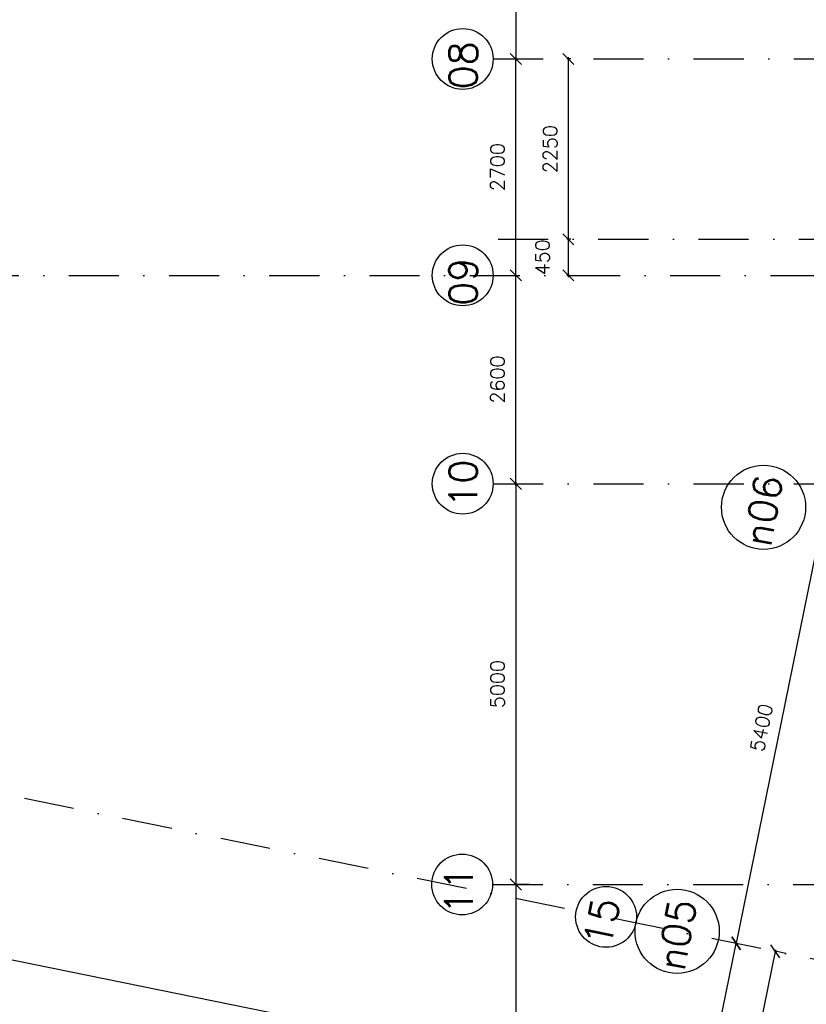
# Model space of a CAD drawing. Extents: x -33346 to 151546, y -8083 to 129543.
# Tile 15 of 68: x 3545 to 13356, y 36152 to 48437. Entities that reach past the tile are written whole.
import ezdxf

# ---------------------------------------------------------------- set-up
doc = ezdxf.new("R2010")
doc.units = 0
doc.header["$LTSCALE"] = 50
doc.header["$MEASUREMENT"] = 0
doc.header["$PDSIZE"] = -1
doc.linetypes.add('XREF2$0$DASHDOT', pattern=[25, 12.5, -6.25, 0, -6.25])
doc.linetypes.add('XREF2$0$DD1', pattern=[2.66667, 1.66667, -0.5, 0, -0.5])
doc.layers.get('0').update_dxf_attribs({"linetype": 'CONTINUOUS'})
doc.layers.get('DEFPOINTS').update_dxf_attribs({"linetype": 'CONTINUOUS'})
for name, color, linetype in [('A--T01A-70_TEKST', 5, 'CONTINUOUS'), ('XREF2$0$A--L$7A-_STRAMIEN', 1, 'XREF2$0$DASHDOT'), ('XREF2$0$A--L$7A1-_STRAMIEN', 1, 'CONTINUOUS'), ('XREF2$0$A--L$7A3-_STRAMIEN', 3, 'CONTINUOUS'), ('XREF2$0$A--L$7AC3-_STRAMIE', 3, 'XREF2$0$DASHDOT'), ('XREF2$0$A--M$1A-_F123-', 1, 'CONTINUOUS'), ('XREF2$0$A--T$7A8-_STRAMIEN', 8, 'XREF2$0$DASHDOT'), ('XREF2$0$STRAMIEN_VET', 3, 'XREF2$0$DD1')]:
    doc.layers.add(name, color=color, linetype=linetype)
doc.styles.add('XREF2$0$HIEMSTRA', font='romans.shx')
doc.dimstyles.new('XREF2$0$STANDARD', dxfattribs={"dimscale": 70, "dimtxt": 2.5, "dimasz": 2, "dimexe": 0.3, "dimexo": 0.3, "dimgap": 2, "dimtad": 1, "dimdec": 0, "dimzin": 0, "dimtxsty": 'XREF2$0$HIEMSTRA', "dimblk1": 'XREF2$0$_OBLIQUE', "dimblk2": 'XREF2$0$_OBLIQUE', "dimsah": 1, "dimcen": -0.09, "dimdle": 0.3, "dimclrd": 1, "dimclre": 1, "dimclrt": 4, "dimazin": 3, "dimtfac": 1, "dimtdec": 4, "dimtix": 1, "dimtofl": 0, "dimtmove": 0, "dimatfit": 3, "dimtvp": 625, "dimtolj": 1, "dimtzin": 0})

# ---------------------------------------------------------------- blocks, each defined once
blk = doc.blocks.new('XREF2$0$_OBLIQUE')
at = {"color": 0, "linetype": 'BYBLOCK'}
blk.add_line((-0.5, -0.5), (0.5, 0.5), dxfattribs=at)
blk = doc.blocks.new('*D965')
at = {"layer": 'DEFPOINTS', "color": 0, "linetype": 'CONTINUOUS'}
for p in [(-63137, 4665), (-62888, 4614), (-63966, -677)]:
    blk.add_point(p, dxfattribs=at)
at = {"layer": 'XREF2$0$A--M$1A-_F123-', "color": 1, "linetype": 'CONTINUOUS'}
for p, q in [((-64219, -647), (-63133, 4686)), ((-62909, 4619), (-63158, 4669)), ((-63987, -673), (-64236, -622))]:
    blk.add_line(p, q, dxfattribs=at)
at = {"layer": 'XREF2$0$A--M$1A-_F123-', "color": 1, "linetype": 'CONTINUOUS', "xscale": 140, "yscale": 140, "zscale": 140}
for p, rotation in [((-63137, 4665), 78.48629033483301), ((-64215, -626), 258.486290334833)]:
    blk.add_blockref('XREF2$0$_OBLIQUE', p, dxfattribs=dict(at, rotation=rotation))
at = {"layer": 'XREF2$0$A--M$1A-_F123-', "color": 4, "linetype": 'CONTINUOUS', "insert": (-63899, 2065), "char_height": 175, "attachment_point": 5, "rotation": 78.4863, "style": 'XREF2$0$HIEMSTRA'}
blk.add_mtext('\\A1;5400', dxfattribs=at)
blk = doc.blocks.new('*D980')
at = {"layer": 'DEFPOINTS', "color": 0, "linetype": 'CONTINUOUS'}
for p in [(-104054, 13000), (-60205, 4068), (-60605, 2103)]:
    blk.add_point(p, dxfattribs=at)
at = {"layer": 'XREF2$0$A--M$1A-_F123-', "color": 1, "linetype": 'CONTINUOUS'}
for p, q in [((-104058, 12979), (-104458, 11014)), ((-104475, 11039), (-73875, 4806)), ((-60584, 2098), (-72833, 4593)), ((-60209, 4047), (-60609, 2082))]:
    blk.add_line(p, q, dxfattribs=at)
at = {"layer": 'XREF2$0$A--M$1A-_F123-', "color": 1, "linetype": 'CONTINUOUS', "xscale": 140, "yscale": 140, "zscale": 140}
for p, rotation in [((-104454, 11035), 168.4862903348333), ((-60605, 2103), 348.4862903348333)]:
    blk.add_blockref('XREF2$0$_OBLIQUE', p, dxfattribs=dict(at, rotation=rotation))
at = {"layer": 'XREF2$0$A--M$1A-_F123-', "color": 4, "linetype": 'CONTINUOUS', "insert": (-73354, 4700), "char_height": 175, "attachment_point": 5, "rotation": 348.4863, "style": 'XREF2$0$HIEMSTRA'}
blk.add_mtext('\\A1;44750', dxfattribs=at)
blk = doc.blocks.new('*D1023')
at = {"color": 1, "linetype": 'BYBLOCK'}
for p, q in [((-62796, 900), (-62069, 4469)), ((-61943, 4422), (-62094, 4453)), ((-62661, 894), (-62813, 925))]:
    blk.add_line(p, q, dxfattribs=at)
at = {"layer": 'DEFPOINTS', "color": 0, "linetype": 'BYBLOCK'}
for p in [(-62074, 4449), (-61922, 4418), (-62640, 890, 0)]:
    blk.add_point(p, dxfattribs=at)
at = {"color": 1, "linetype": 'BYBLOCK', "xscale": 140, "yscale": 140, "zscale": 140}
for p, rotation in [((-62074, 4449), 78.48629033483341), ((-62792, 921), 258.4862903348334)]:
    blk.add_blockref('XREF2$0$_OBLIQUE', p, dxfattribs=dict(at, rotation=rotation))
at = {"color": 4, "linetype": 'BYBLOCK', "insert": (-62656, 2730), "char_height": 175, "attachment_point": 5, "rotation": 78.4863, "style": 'XREF2$0$HIEMSTRA'}
blk.add_mtext('\\A1;3600', dxfattribs=at)
blk = doc.blocks.new('*D1029')
at = {"color": 1, "linetype": 'BYBLOCK'}
for p, q in [((-65211, 13450), (-65250, 13450)), ((-65229, 12979), (-65229, 13450)), ((-65211, 13000), (-65250, 13000))]:
    blk.add_line(p, q, dxfattribs=at)
at = {"layer": 'DEFPOINTS', "color": 0, "linetype": 'BYBLOCK'}
for p in [(-65229, 13450), (-65190, 13450), (-65190, 13000)]:
    blk.add_point(p, dxfattribs=at)
at = {"color": 1, "linetype": 'BYBLOCK', "xscale": 140, "yscale": 140, "zscale": 140}
for p, rotation in [((-65229, 13450), 90), ((-65229, 13000), 270)]:
    blk.add_blockref('XREF2$0$_OBLIQUE', p, dxfattribs=dict(at, rotation=rotation))
at = {"color": 4, "linetype": 'BYBLOCK', "insert": (-65550, 13225), "char_height": 175, "attachment_point": 5, "rotation": 90, "style": 'XREF2$0$HIEMSTRA'}
blk.add_mtext('\\A1;450', dxfattribs=at)
blk = doc.blocks.new('*D1030')
at = {"color": 1, "linetype": 'BYBLOCK'}
for p, q in [((-65198, 15700), (-65250, 15700)), ((-65229, 13429), (-65229, 15721)), ((-65198, 13450), (-65250, 13450))]:
    blk.add_line(p, q, dxfattribs=at)
at = {"layer": 'DEFPOINTS', "color": 0, "linetype": 'BYBLOCK'}
for p in [(-65229, 15700), (-65177, 15700), (-65177, 13450)]:
    blk.add_point(p, dxfattribs=at)
at = {"color": 1, "linetype": 'BYBLOCK', "xscale": 140, "yscale": 140, "zscale": 140}
for p, rotation in [((-65229, 15700), 90), ((-65229, 13450), 270)]:
    blk.add_blockref('XREF2$0$_OBLIQUE', p, dxfattribs=dict(at, rotation=rotation))
at = {"color": 4, "linetype": 'BYBLOCK', "insert": (-65456, 14575), "char_height": 175, "attachment_point": 5, "rotation": 90, "style": 'XREF2$0$HIEMSTRA'}
blk.add_mtext('\\A1;2250', dxfattribs=at)
blk = doc.blocks.new('*D1051')
at = {"layer": 'DEFPOINTS', "color": 0, "linetype": 'CONTINUOUS'}
for p in [(-61810, 9906), (-63137, 4665), (-62888, 4614)]:
    blk.add_point(p, dxfattribs=at)
at = {"layer": 'XREF2$0$A--M$1A-_F123-', "color": 1, "linetype": 'CONTINUOUS'}
for p, q in [((-62055, 9977), (-63142, 4645)), ((-61831, 9910), (-62080, 9961)), ((-62909, 4619), (-63158, 4669))]:
    blk.add_line(p, q, dxfattribs=at)
at = {"layer": 'XREF2$0$A--M$1A-_F123-', "color": 1, "linetype": 'CONTINUOUS', "xscale": 140, "yscale": 140, "zscale": 140}
for p, rotation in [((-62060, 9957), 78.48629033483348), ((-63137, 4665), 258.4862903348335)]:
    blk.add_blockref('XREF2$0$_OBLIQUE', p, dxfattribs=dict(at, rotation=rotation))
at = {"layer": 'XREF2$0$A--M$1A-_F123-', "color": 4, "linetype": 'CONTINUOUS', "insert": (-62821, 7356), "char_height": 175, "attachment_point": 5, "rotation": 78.4863, "style": 'XREF2$0$HIEMSTRA'}
blk.add_mtext('\\A1;5400', dxfattribs=at)
blk = doc.blocks.new('*D1054')
at = {"color": 1, "linetype": 'BYBLOCK'}
for p, q in [((-66014, 15700), (-65864, 15700)), ((-65885, 12979), (-65885, 15721)), ((-66014, 13000), (-65864, 13000))]:
    blk.add_line(p, q, dxfattribs=at)
at = {"layer": 'DEFPOINTS', "color": 0, "linetype": 'BYBLOCK'}
for p in [(-66035, 15700), (-65885, 15700), (-66035, 13000)]:
    blk.add_point(p, dxfattribs=at)
at = {"color": 1, "linetype": 'BYBLOCK', "xscale": 140, "yscale": 140, "zscale": 140}
for p, rotation in [((-65885, 15700), 90), ((-65885, 13000), 270)]:
    blk.add_blockref('XREF2$0$_OBLIQUE', p, dxfattribs=dict(at, rotation=rotation))
at = {"color": 4, "linetype": 'BYBLOCK', "insert": (-66112, 14350), "char_height": 175, "attachment_point": 5, "rotation": 90, "style": 'XREF2$0$HIEMSTRA'}
blk.add_mtext('\\A1;2700', dxfattribs=at)
blk = doc.blocks.new('*D1055')
at = {"color": 1, "linetype": 'BYBLOCK'}
for p, q in [((-66014, 18400), (-65864, 18400)), ((-65885, 18421), (-65885, 15679)), ((-66014, 15700), (-65864, 15700))]:
    blk.add_line(p, q, dxfattribs=at)
at = {"layer": 'DEFPOINTS', "color": 0, "linetype": 'BYBLOCK'}
for p in [(-66035, 18400), (-66035, 15700), (-65885, 15700)]:
    blk.add_point(p, dxfattribs=at)
at = {"color": 1, "linetype": 'BYBLOCK', "xscale": 140, "yscale": 140, "zscale": 140}
for p, rotation in [((-65885, 18400), 90), ((-65885, 15700), 270)]:
    blk.add_blockref('XREF2$0$_OBLIQUE', p, dxfattribs=dict(at, rotation=rotation))
at = {"color": 4, "linetype": 'BYBLOCK', "insert": (-66112, 17050), "char_height": 175, "attachment_point": 5, "rotation": 90, "style": 'XREF2$0$HIEMSTRA'}
blk.add_mtext('\\A1;2700', dxfattribs=at)
blk = doc.blocks.new('*D1056')
at = {"color": 1, "linetype": 'BYBLOCK'}
for p, q in [((-66014, 13000), (-65864, 13000)), ((-65885, 10379), (-65885, 13021)), ((-66014, 10400), (-65864, 10400))]:
    blk.add_line(p, q, dxfattribs=at)
at = {"layer": 'DEFPOINTS', "color": 0, "linetype": 'BYBLOCK'}
for p in [(-66035, 13000), (-65885, 13000), (-66035, 10400)]:
    blk.add_point(p, dxfattribs=at)
at = {"color": 1, "linetype": 'BYBLOCK', "xscale": 140, "yscale": 140, "zscale": 140}
for p, rotation in [((-65885, 13000), 90), ((-65885, 10400), 270)]:
    blk.add_blockref('XREF2$0$_OBLIQUE', p, dxfattribs=dict(at, rotation=rotation))
at = {"color": 4, "linetype": 'BYBLOCK', "insert": (-66112, 11700), "char_height": 175, "attachment_point": 5, "rotation": 90, "style": 'XREF2$0$HIEMSTRA'}
blk.add_mtext('\\A1;2600', dxfattribs=at)
blk = doc.blocks.new('*D1058')
at = {"color": 1, "linetype": 'BYBLOCK'}
for p, q in [((-65928, 10400), (-65864, 10400)), ((-65885, 10421), (-65885, 5379)), ((-65928, 5400), (-65864, 5400))]:
    blk.add_line(p, q, dxfattribs=at)
at = {"layer": 'DEFPOINTS', "color": 0, "linetype": 'BYBLOCK'}
for p in [(-65949, 10400), (-65949, 5400), (-65885, 5400)]:
    blk.add_point(p, dxfattribs=at)
at = {"color": 1, "linetype": 'BYBLOCK', "xscale": 140, "yscale": 140, "zscale": 140}
for p, rotation in [((-65885, 10400), 90), ((-65885, 5400), 270)]:
    blk.add_blockref('XREF2$0$_OBLIQUE', p, dxfattribs=dict(at, rotation=rotation))
at = {"color": 4, "linetype": 'BYBLOCK', "insert": (-66112, 7900), "char_height": 175, "attachment_point": 5, "rotation": 90, "style": 'XREF2$0$HIEMSTRA'}
blk.add_mtext('\\A1;5000', dxfattribs=at)
blk = doc.blocks.new('*D1059')
at = {"color": 1, "linetype": 'BYBLOCK'}
for p, q in [((-65885, 5421), (-65885, 1079)), ((-65714, 5400), (-65906, 5400)), ((-65714, 1100), (-65906, 1100))]:
    blk.add_line(p, q, dxfattribs=at)
at = {"layer": 'DEFPOINTS', "color": 0, "linetype": 'BYBLOCK'}
for p in [(-65693, 5400), (-65885, 1100), (-65693, 1100)]:
    blk.add_point(p, dxfattribs=at)
at = {"color": 1, "linetype": 'BYBLOCK', "xscale": 140, "yscale": 140, "zscale": 140}
for p, rotation in [((-65885, 5400), 90), ((-65885, 1100), 270)]:
    blk.add_blockref('XREF2$0$_OBLIQUE', p, dxfattribs=dict(at, rotation=rotation))
at = {"color": 4, "linetype": 'BYBLOCK', "insert": (-66112, 3250), "char_height": 175, "attachment_point": 5, "rotation": 90, "style": 'XREF2$0$HIEMSTRA'}
blk.add_mtext('\\A1;4300', dxfattribs=at)
blk = doc.blocks.new('XREF2')
at = {"layer": 'XREF2$0$A--L$7A-_STRAMIEN'}
blk.add_line((-66105.583, 13450), (-43022.45, 13450), dxfattribs=at)
at = {"layer": 'XREF2$0$A--L$7A1-_STRAMIEN'}
for centre, radius in [((-66546.639, 15700), 379.497), ((-66546.639, 13000), 379.497), ((-66546.639, 10400), 379.497), ((-62794.419, 10106.296), 525), ((-63872.272, 4814.96), 525)]:
    blk.add_circle(centre, radius, dxfattribs=at)
at = {"layer": 'XREF2$0$A--L$7A3-_STRAMIEN'}
for centre in [(-66553.782, 5400), (-64758.568, 4995.5)]:
    blk.add_circle(centre, 379.497, dxfattribs=at)
at = {"layer": 'XREF2$0$A--L$7AC3-_STRAMIE'}
blk.add_line((-66174.285, 5400), (-500, 5400), dxfattribs=at)
at = {"layer": 'XREF2$0$A--T$7A8-_STRAMIEN', "color": 8}
for p, q in [((-66167.142, 15700), (-500, 15700)), ((-108962.956, 13000), (-500, 13000)), ((-66167.142, 10400), (-540.602, 10400))]:
    blk.add_line(p, q, dxfattribs=at)
at = {"layer": 'XREF2$0$STRAMIEN_VET', "linetype": 'XREF2$0$DASHDOT'}
blk.add_line((-53026.96, 2605.754), (-108962.956, 14000), dxfattribs=at)
at = {"layer": 'XREF2$0$A--L$7A3-_STRAMIEN', "style": 'XREF2$0$HIEMSTRA'}
for s, rotation, p in [('08', 90, (-66365.358, 15320.073)), ('09', 90, (-66365.358, 12620.073)), ('10', 90, (-66365.358, 10100.623)), ('n06', 80, (-62704.183, 9600.669)), ('11', 90, (-66420.579, 5026.535)), ('15', 78.4862903, (-64702.59, 4602.963)), ('n05', 80, (-63782.036, 4309.333))]:
    blk.add_text(s, height=350, rotation=rotation, dxfattribs=at).set_placement(p)
at = {"layer": 'XREF2$0$A--M$1A-_F123-', "linetype": 'CONTINUOUS'}
for base, p1, p2, picture, middle in [((-65884.768, 15700), (-66035.138, 18400), (-66035.138, 15700), '*D1055', (-66112.268, 17050)), ((-65884.768, 15700), (-66035.138, 13000), (-66035.138, 15700), '*D1054', (-66112.268, 14350)), ((-65228.566, 15700), (-65177.154, 13450), (-65177.154, 15700), '*D1030', (-65456.066, 14575)), ((-65884.768, 13000), (-66035.138, 10400), (-66034.838, 13000), '*D1056', (-66112.268, 11700))]:
    dim = blk.add_linear_dim(base=base, p1=p1, p2=p2, angle=90, dimstyle='XREF2$0$STANDARD', dxfattribs=at)
    dim.commit()
    dim.dimension.update_dxf_attribs({"geometry": picture, "text_midpoint": middle})
for base, p1, p2, angle, picture, middle, dimtype in [((-65228.566, 13450), (-65190.007, 13000), (-65190.007, 13450), 90, '*D1029', (-65549.894, 13225), 128), ((-60604.897, 2102.524), (-104053.812, 13000), (-60204.559, 4067.842), 348.4862903, '*D980', (-73354.275, 4699.591), 129)]:
    dim = blk.add_linear_dim(base=base, p1=p1, p2=p2, angle=angle, dimstyle='XREF2$0$STANDARD', dxfattribs=at)
    dim.commit()
    dim.dimension.update_dxf_attribs({"geometry": picture, "text_midpoint": middle, "dimtype": dimtype})
at = {"layer": 'XREF2$0$A--M$1A-_F123-'}
for base, p1, p2, picture, middle in [((-65884.768, 5400), (-65948.621, 10400), (-65948.621, 5400), '*D1058', (-66112.268, 7900)), ((-65884.768, 1100), (-65693.208, 5400), (-65693.208, 1100), '*D1059', (-66112.268, 3250))]:
    dim = blk.add_linear_dim(base=base, p1=p1, p2=p2, angle=90, dimstyle='XREF2$0$STANDARD', dxfattribs=at)
    dim.commit()
    dim.dimension.update_dxf_attribs({"geometry": picture, "text_midpoint": middle})
at = {"layer": 'XREF2$0$A--M$1A-_F123-', "linetype": 'CONTINUOUS'}
for p1, distance, picture, middle in [((-61810.257, 9905.821), -254.373, '*D1051', (-62821.36, 7356.336)), ((-63965.963, -676.851), 254.373, '*D965', (-63899.213, 2065))]:
    dim = blk.add_aligned_dim(p1=p1, p2=(-62888.11, 4614.485), distance=distance, dimstyle='XREF2$0$STANDARD', dxfattribs=at)
    dim.commit()
    dim.dimension.update_dxf_attribs({"geometry": picture, "text_midpoint": middle})
dim = blk.add_aligned_dim(p1=(-63214.261, 1006.992, 0.026), p2=(-62495.692, 4534.549), distance=154.85, dimstyle='XREF2$0$STANDARD', dxfattribs=at)
dim.commit()
dim.dimension.update_dxf_attribs({"geometry": '*D1023', "text_midpoint": (-63229.632, 2847.088), "insert": (-573.761, 116.876)})

msp = doc.modelspace()

# ---------------------------------------------------------------- block references
at = {"layer": 'A--T01A-70_TEKST', "color": 4}
msp.add_blockref('XREF2', (75617.3, 32246.9), dxfattribs=at)

doc.saveas('drawing.dxf')
